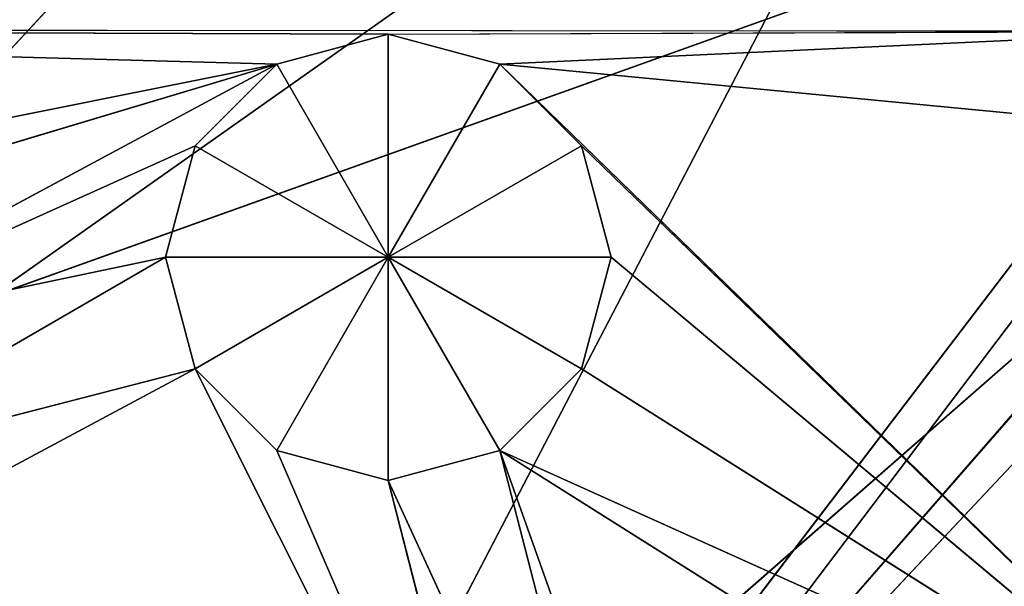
# Model space of a CAD drawing. Extents: x 0 to 49.9, y 0 to 49.9.
# Tile 120 of 190: x 17.269 to 18.419, y 16.034 to 16.695. Entities that reach past the tile are written whole.
import ezdxf

# ---------------------------------------------------------------- set-up
doc = ezdxf.new("R2010")
doc.units = 0
doc.header["$LTSCALE"] = 25.4
doc.layers.get('0').update_dxf_attribs({"color": 13, "linetype": 'CONTINUOUS'})

# ---------------------------------------------------------------- blocks, each defined once
blk = doc.blocks.new('REFLECTOR-LED-GU10-8348-83')
at = {"color": 7}
for p, q in [((12.977, 52.433, 36.5072), (20.6542, 52.433, 31.0945)), ((12.977, 52.433, 36.5072), (20.6542, 52.433, 31.0945)), ((14.6257, 52.433, 37.9983), (20.6542, 52.433, 31.0945)), ((14.6257, 52.433, 37.9983), (20.6542, 52.433, 31.0945)), ((17.4738, 51.3838, 33.59), (17.4389, 51.8838, 33.4598)), ((17.4389, 51.8838, 33.4598), (17.4738, 51.8838, 33.59)), ((17.4738, 51.3838, 33.59), (17.4389, 51.8838, 33.4598)), ((17.4389, 51.3838, 33.4598), (17.4389, 51.8838, 33.4598)), ((17.4389, 51.3838, 33.4598), (17.4389, 51.8838, 33.4598)), ((17.4389, 51.3838, 33.4598), (17.4738, 51.8838, 33.3296)), ((17.4738, 51.8838, 33.3296), (17.4389, 51.8838, 33.4598)), ((17.4389, 51.3838, 33.4598), (17.4738, 51.8838, 33.3296)), ((17.4389, 51.8838, 33.4598), (17.4738, 51.8838, 33.59)), ((17.4389, 51.8838, 33.4598), (17.6993, 51.8838, 33.4598)), ((17.4389, 51.8838, 33.4598), (17.6993, 51.8838, 33.4598)), ((17.4738, 51.8838, 33.3296), (17.4389, 51.8838, 33.4598)), ((17.5691, 51.3838, 33.6853), (17.4738, 51.8838, 33.59)), ((17.4738, 51.8838, 33.59), (17.5691, 51.8838, 33.6853)), ((17.5691, 51.3838, 33.6853), (17.4738, 51.8838, 33.59)), ((17.4738, 51.3838, 33.59), (17.4738, 51.8838, 33.59)), ((17.4738, 51.3838, 33.59), (17.4738, 51.8838, 33.59)), ((17.4738, 51.3838, 33.3296), (17.4738, 51.8838, 33.3296)), ((17.4738, 51.3838, 33.3296), (17.4738, 51.8838, 33.3296)), ((17.4738, 51.3838, 33.3296), (17.5691, 51.8838, 33.2343)), ((17.5691, 51.8838, 33.2343), (17.4738, 51.8838, 33.3296)), ((17.4738, 51.3838, 33.3296), (17.5691, 51.8838, 33.2343)), ((17.5691, 51.8838, 33.2343), (17.4738, 51.8838, 33.3296)), ((17.6993, 51.8838, 33.4598), (17.4738, 51.8838, 33.3296)), ((17.4738, 51.8838, 33.59), (17.5691, 51.8838, 33.6853)), ((17.4738, 51.8838, 33.59), (17.6993, 51.8838, 33.4598)), ((17.4738, 51.8838, 33.59), (17.6993, 51.8838, 33.4598)), ((17.6993, 51.8838, 33.4598), (17.4738, 51.8838, 33.3296)), ((17.6993, 51.3838, 33.7202), (17.5691, 51.8838, 33.6853)), ((17.5691, 51.8838, 33.6853), (17.6993, 51.8838, 33.7202)), ((17.6993, 51.3838, 33.7202), (17.5691, 51.8838, 33.6853)), ((17.5691, 51.3838, 33.6853), (17.5691, 51.8838, 33.6853)), ((17.5691, 51.3838, 33.6853), (17.5691, 51.8838, 33.6853)), ((17.5691, 51.3838, 33.2343), (17.5691, 51.8838, 33.2343)), ((17.5691, 51.3838, 33.2343), (17.5691, 51.8838, 33.2343)), ((17.5691, 51.3838, 33.2343), (17.6993, 51.8838, 33.1994)), ((17.6993, 51.8838, 33.1994), (17.5691, 51.8838, 33.2343)), ((17.5691, 51.3838, 33.2343), (17.6993, 51.8838, 33.1994)), ((17.5691, 51.8838, 33.2343), (17.6993, 51.8838, 33.4598)), ((17.5691, 51.8838, 33.2343), (17.6993, 51.8838, 33.4598)), ((17.6993, 51.8838, 33.1994), (17.5691, 51.8838, 33.2343)), ((17.6993, 51.8838, 33.4598), (17.5691, 51.8838, 33.6853)), ((17.5691, 51.8838, 33.6853), (17.6993, 51.8838, 33.7202)), ((17.6993, 51.8838, 33.4598), (17.5691, 51.8838, 33.6853)), ((17.6993, 51.8838, 33.1994), (17.6993, 51.3838, 33.1994)), ((17.6993, 51.3838, 33.1994), (17.8295, 51.8838, 33.2343)), ((17.8295, 51.8838, 33.2343), (17.6993, 51.8838, 33.1994)), ((17.6993, 51.3838, 33.1994), (17.8295, 51.8838, 33.2343)), ((17.8295, 51.3838, 33.6853), (17.6993, 51.8838, 33.7202)), ((17.6993, 51.8838, 33.7202), (17.8295, 51.8838, 33.6853)), ((17.8295, 51.3838, 33.6853), (17.6993, 51.8838, 33.7202)), ((17.6993, 51.3838, 33.7202), (17.6993, 51.8838, 33.7202)), ((17.6993, 51.3838, 33.7202), (17.6993, 51.8838, 33.7202)), ((17.6993, 51.8838, 33.1994), (17.6993, 51.3838, 33.1994)), ((17.6993, 51.8838, 33.1994), (17.6993, 51.8838, 33.4598)), ((17.6993, 51.8838, 33.1994), (17.6993, 51.8838, 33.4598)), ((17.8295, 51.8838, 33.2343), (17.6993, 51.8838, 33.1994)), ((17.8295, 51.8838, 33.2343), (17.6993, 51.8838, 33.4598)), ((17.8295, 51.8838, 33.6853), (17.6993, 51.8838, 33.4598)), ((17.6993, 51.8838, 33.4598), (17.9249, 51.8838, 33.59)), ((17.8295, 51.8838, 33.6853), (17.6993, 51.8838, 33.4598)), ((17.6993, 51.8838, 33.7202), (17.8295, 51.8838, 33.6853)), ((17.6993, 51.8838, 33.7202), (17.6993, 51.8838, 33.4598)), ((17.6993, 51.8838, 33.7202), (17.6993, 51.8838, 33.4598)), ((17.9249, 51.8838, 33.3296), (17.6993, 51.8838, 33.4598)), ((17.8295, 51.8838, 33.2343), (17.6993, 51.8838, 33.4598)), ((17.9249, 51.8838, 33.3296), (17.6993, 51.8838, 33.4598)), ((17.9597, 51.8838, 33.4598), (17.6993, 51.8838, 33.4598)), ((17.9597, 51.8838, 33.4598), (17.6993, 51.8838, 33.4598)), ((17.6993, 51.8838, 33.4598), (17.9249, 51.8838, 33.59)), ((17.8295, 51.3838, 33.2343), (17.8295, 51.8838, 33.2343)), ((17.8295, 51.3838, 33.2343), (17.8295, 51.8838, 33.2343)), ((17.8295, 51.3838, 33.2343), (17.9249, 51.8838, 33.3296)), ((17.9249, 51.8838, 33.3296), (17.8295, 51.8838, 33.2343)), ((17.8295, 51.3838, 33.2343), (17.9249, 51.8838, 33.3296)), ((17.9249, 51.3838, 33.59), (17.8295, 51.8838, 33.6853)), ((17.8295, 51.8838, 33.6853), (17.9249, 51.8838, 33.59)), ((17.9249, 51.3838, 33.59), (17.8295, 51.8838, 33.6853)), ((17.8295, 51.3838, 33.6853), (17.8295, 51.8838, 33.6853)), ((17.8295, 51.3838, 33.6853), (17.8295, 51.8838, 33.6853)), ((17.8295, 51.8838, 33.6853), (17.9249, 51.8838, 33.59)), ((17.9249, 51.8838, 33.3296), (17.8295, 51.8838, 33.2343)), ((17.9249, 51.3838, 33.3296), (17.9249, 51.8838, 33.3296)), ((17.9249, 51.3838, 33.3296), (17.9249, 51.8838, 33.3296)), ((17.9249, 51.3838, 33.3296), (17.9597, 51.8838, 33.4598)), ((17.9597, 51.8838, 33.4598), (17.9249, 51.8838, 33.3296)), ((17.9249, 51.3838, 33.3296), (17.9597, 51.8838, 33.4598)), ((17.9597, 51.3838, 33.4598), (17.9249, 51.8838, 33.59)), ((17.9249, 51.8838, 33.59), (17.9597, 51.8838, 33.4598)), ((17.9597, 51.3838, 33.4598), (17.9249, 51.8838, 33.59)), ((17.9249, 51.3838, 33.59), (17.9249, 51.8838, 33.59)), ((17.9249, 51.3838, 33.59), (17.9249, 51.8838, 33.59)), ((17.9597, 51.8838, 33.4598), (17.9249, 51.8838, 33.3296)), ((17.9249, 51.8838, 33.59), (17.9597, 51.8838, 33.4598)), ((17.9597, 51.3838, 33.4598), (17.9597, 51.8838, 33.4598)), ((17.9597, 51.3838, 33.4598), (17.9597, 51.8838, 33.4598)), ((18.6486, 51.3838, 33.1961), (16.0932, 51.3838, 33.194)), ((17.6993, 51.3838, 33.1994), (16.0932, 51.3838, 33.194)), ((17.5691, 51.3838, 33.2343), (16.0932, 51.3838, 33.194)), ((17.5691, 51.3838, 33.2343), (16.0932, 51.3838, 33.194)), ((17.5691, 51.3838, 33.2343), (16.701, 51.3838, 33.4079)), ((17.5691, 51.3838, 33.2343), (16.701, 51.3838, 33.4079)), ((16.8526, 51.3838, 33.4485), (17.5691, 51.3838, 33.2343)), ((16.8526, 51.3838, 33.4485), (17.5691, 51.3838, 33.2343)), ((17.5691, 51.3838, 33.2343), (16.9636, 51.3838, 33.5594)), ((17.4738, 51.3838, 33.3296), (16.9636, 51.3838, 33.5594)), ((17.5691, 51.3838, 33.2343), (16.9636, 51.3838, 33.5594)), ((17.4738, 51.3838, 33.3296), (16.9636, 51.3838, 33.5594)), ((17.4389, 51.3838, 33.4598), (16.9636, 51.3838, 33.5594)), ((17.4389, 51.3838, 33.4598), (16.9636, 51.3838, 33.5594)), ((17.4738, 51.3838, 33.59), (16.9636, 51.3838, 33.8626)), ((17.4738, 51.3838, 33.59), (16.9636, 51.3838, 33.8626)), ((17.4389, 51.3838, 33.4598), (17.0042, 51.3838, 33.711)), ((17.4389, 51.3838, 33.4598), (17.0042, 51.3838, 33.711)), ((17.4738, 51.3838, 33.59), (17.0042, 51.3838, 33.711)), ((17.4738, 51.3838, 33.59), (17.0042, 51.3838, 33.711)), ((17.4738, 51.3838, 33.3296), (17.4389, 51.3838, 33.4598)), ((17.4389, 51.3838, 33.4598), (17.4738, 51.3838, 33.59)), ((17.4389, 51.3838, 33.4598), (17.4738, 51.3838, 33.59)), ((17.4738, 51.3838, 33.3296), (17.4389, 51.3838, 33.4598)), ((17.4738, 51.3838, 33.59), (17.5691, 51.3838, 33.6853)), ((17.8655, 51.3838, 34.3712), (17.4738, 51.3838, 33.59)), ((17.5691, 51.3838, 33.2343), (17.4738, 51.3838, 33.3296)), ((17.8655, 51.3838, 34.3712), (17.4738, 51.3838, 33.59)), ((17.4738, 51.3838, 33.59), (17.5691, 51.3838, 33.6853)), ((17.5691, 51.3838, 33.2343), (17.4738, 51.3838, 33.3296)), ((17.5691, 51.3838, 33.6853), (17.8655, 51.3838, 34.3712)), ((17.5691, 51.3838, 33.6853), (17.8655, 51.3838, 34.3712)), ((17.5691, 51.3838, 33.6853), (17.6993, 51.3838, 33.7202)), ((17.6993, 51.3838, 33.1994), (17.5691, 51.3838, 33.2343)), ((17.5691, 51.3838, 33.6853), (17.6993, 51.3838, 33.7202)), ((17.6993, 51.3838, 33.1994), (17.5691, 51.3838, 33.2343)), ((17.6993, 51.3838, 33.7202), (17.8655, 51.3838, 34.3712)), ((17.6993, 51.3838, 33.7202), (17.8655, 51.3838, 34.3712)), ((17.6993, 51.3838, 33.7202), (18.017, 51.3838, 34.4118)), ((17.6993, 51.3838, 33.7202), (18.017, 51.3838, 34.4118)), ((17.6993, 51.3838, 33.7202), (17.8295, 51.3838, 33.6853)), ((17.8295, 51.3838, 33.2343), (17.6993, 51.3838, 33.1994)), ((17.6993, 51.3838, 33.1994), (18.6486, 51.3838, 33.1961)), ((17.8295, 51.3838, 33.2343), (17.6993, 51.3838, 33.1994)), ((17.6993, 51.3838, 33.7202), (17.8295, 51.3838, 33.6853)), ((17.8295, 51.3838, 33.6853), (18.017, 51.3838, 34.4118)), ((17.8295, 51.3838, 33.6853), (18.017, 51.3838, 34.4118)), ((17.8295, 51.3838, 33.6853), (18.128, 51.3838, 34.5227)), ((17.8295, 51.3838, 33.6853), (18.128, 51.3838, 34.5227)), ((17.8295, 51.3838, 33.6853), (18.5988, 51.3838, 34.1697)), ((17.8295, 51.3838, 33.6853), (18.5988, 51.3838, 34.1697)), ((17.8295, 51.3838, 33.6853), (18.6942, 51.3838, 34.0744)), ((17.8295, 51.3838, 33.6853), (18.6942, 51.3838, 34.0744)), ((17.8295, 51.3838, 33.6853), (17.9249, 51.3838, 33.59)), ((18.6893, 51.3838, 33.3168), (17.8295, 51.3838, 33.2343)), ((17.8295, 51.3838, 33.2343), (18.6486, 51.3838, 33.1961)), ((17.8295, 51.3838, 33.2343), (18.6486, 51.3838, 33.1961)), ((17.8295, 51.3838, 33.2343), (18.6942, 51.3838, 34.0744)), ((18.6893, 51.3838, 33.3168), (17.8295, 51.3838, 33.2343)), ((17.9249, 51.3838, 33.3296), (17.8295, 51.3838, 33.2343)), ((17.8295, 51.3838, 33.6853), (17.9249, 51.3838, 33.59)), ((17.9597, 51.3838, 33.4598), (17.9249, 51.3838, 33.3296)), ((17.9249, 51.3838, 33.3296), (18.6942, 51.3838, 34.0744)), ((17.9249, 51.3838, 33.59), (18.6942, 51.3838, 34.0744)), ((17.9249, 51.3838, 33.59), (18.6942, 51.3838, 34.0744)), ((17.9249, 51.3838, 33.59), (17.9597, 51.3838, 33.4598)), ((17.9597, 51.3838, 33.4598), (17.9249, 51.3838, 33.3296)), ((17.9249, 51.3838, 33.59), (17.9597, 51.3838, 33.4598)), ((18.6942, 51.3838, 34.0744), (17.9597, 51.3838, 33.4598)), ((18.6942, 51.3838, 34.0744), (17.9597, 51.3838, 33.4598)), ((13.4497, 39.5871, 39.9884), (24.9387, 39.5871, 24.9387)), ((13.4497, 39.5871, 39.9884), (24.9387, 39.5871, 24.9387)), ((13.4497, 38.5871, 39.9884), (24.9387, 38.5871, 24.9387)), ((13.4497, 38.5871, 39.9884), (24.9387, 38.5871, 24.9387))]:
    blk.add_line(p, q, dxfattribs=at)
at = {"color": 18}
for p, q in [((16.8683, 29.425, 33.6367), (18.137, 27.9628, 32.2693)), ((18.9007, 27.9628, 32.9101), (16.8683, 29.425, 33.6367)), ((18.9007, 27.9628, 32.9101), (16.8683, 29.425, 33.6367)), ((16.8683, 29.425, 33.6367), (18.137, 27.9628, 32.2693)), ((18.9007, 27.9628, 32.9101), (17.7744, 29.425, 34.397)), ((17.7744, 29.425, 34.397), (19.0609, 27.9628, 33.0289)), ((18.9007, 27.9628, 32.9101), (17.7744, 29.425, 34.397)), ((17.7744, 29.425, 34.397), (19.0609, 27.9628, 33.0289)), ((17.5208, 10, 34.3714), (20.6136, 6, 31.6688)), ((17.5208, 10, 34.3714), (20.6136, 6, 31.6688)), ((17.5208, 10, 34.3714), (19.4181, 6, 30.7286)), ((17.5208, 10, 34.3714), (19.4181, 6, 30.7286))]:
    blk.add_line(p, q, dxfattribs=at)
at = {"color": 7}
mesh = blk.add_polyface(dxfattribs=at)
corners = [(11.5418, 52.433, 34.8097), (18.5739, 52.433, 28.906), (10.3457, 52.433, 32.936)]
mesh.append_faces([[corners[k] for k in face] for face in [(0, 1, 2)]], dxfattribs={"color": 7})
mesh = blk.add_polyface(dxfattribs=at)
corners = [(11.5418, 52.433, 34.8097), (19.5028, 52.433, 30.106), (18.5739, 52.433, 28.906)]
mesh.append_faces([[corners[k] for k in face] for face in [(0, 1, 2)]], dxfattribs={"color": 7})
mesh = blk.add_polyface(dxfattribs=at)
corners = [(12.977, 52.433, 36.5072), (19.5028, 52.433, 30.106), (11.5418, 52.433, 34.8097)]
mesh.append_faces([[corners[k] for k in face] for face in [(0, 1, 2)]], dxfattribs={"color": 7})
mesh = blk.add_polyface(dxfattribs=at)
corners = [(12.977, 52.433, 36.5072), (20.6542, 52.433, 31.0945), (19.5028, 52.433, 30.106)]
mesh.append_faces([[corners[k] for k in face] for face in [(0, 1, 2)]], dxfattribs={"color": 7})
mesh = blk.add_polyface(dxfattribs=at)
corners = [(14.6257, 52.433, 37.9983), (20.6542, 52.433, 31.0945), (12.977, 52.433, 36.5072)]
mesh.append_faces([[corners[k] for k in face] for face in [(0, 1, 2)]], dxfattribs={"color": 7})
mesh = blk.add_polyface(dxfattribs=at)
corners = [(16.4584, 52.433, 39.2564), (20.6542, 52.433, 31.0945), (14.6257, 52.433, 37.9983)]
mesh.append_faces([[corners[k] for k in face] for face in [(0, 1, 2)]], dxfattribs={"color": 7})
mesh = blk.add_polyface(dxfattribs=at)
corners = [(16.4584, 52.433, 39.2564), (21.9811, 52.433, 31.8309), (20.6542, 52.433, 31.0945)]
mesh.append_faces([[corners[k] for k in face] for face in [(0, 1, 2)]], dxfattribs={"color": 7})
mesh = blk.add_polyface(dxfattribs=at)
corners = [(18.4424, 52.433, 40.259), (21.9811, 52.433, 31.8309), (16.4584, 52.433, 39.2564)]
mesh.append_faces([[corners[k] for k in face] for face in [(0, 1, 2)]], dxfattribs={"color": 7})
mesh = blk.add_polyface(dxfattribs=at)
corners = [(17.4738, 51.8838, 33.59), (17.4738, 51.3838, 33.59), (17.4389, 51.8838, 33.4598)]
mesh.append_faces([[corners[k] for k in face] for face in [(0, 1, 2)]], dxfattribs={"color": 7})
mesh = blk.add_polyface(dxfattribs=at)
corners = [(17.4389, 51.8838, 33.4598), (17.4738, 51.3838, 33.59), (17.4389, 51.3838, 33.4598)]
mesh.append_faces([[corners[k] for k in face] for face in [(0, 1, 2)]], dxfattribs={"color": 7})
mesh = blk.add_polyface(dxfattribs=at)
corners = [(17.4389, 51.8838, 33.4598), (17.4389, 51.3838, 33.4598), (17.4738, 51.8838, 33.3296)]
mesh.append_faces([[corners[k] for k in face] for face in [(0, 1, 2)]], dxfattribs={"color": 7})
mesh = blk.add_polyface(dxfattribs=at)
corners = [(17.4738, 51.8838, 33.3296), (17.4389, 51.3838, 33.4598), (17.4738, 51.3838, 33.3296)]
mesh.append_faces([[corners[k] for k in face] for face in [(0, 1, 2)]], dxfattribs={"color": 7})
mesh = blk.add_polyface(dxfattribs=at)
corners = [(17.4738, 51.8838, 33.59), (17.4389, 51.8838, 33.4598), (17.6993, 51.8838, 33.4598)]
mesh.append_faces([[corners[k] for k in face] for face in [(0, 1, 2)]], dxfattribs={"color": 7})
mesh = blk.add_polyface(dxfattribs=at)
corners = [(17.4389, 51.8838, 33.4598), (17.4738, 51.8838, 33.3296), (17.6993, 51.8838, 33.4598)]
mesh.append_faces([[corners[k] for k in face] for face in [(0, 1, 2)]], dxfattribs={"color": 7})
mesh = blk.add_polyface(dxfattribs=at)
corners = [(17.5691, 51.8838, 33.6853), (17.5691, 51.3838, 33.6853), (17.4738, 51.8838, 33.59)]
mesh.append_faces([[corners[k] for k in face] for face in [(0, 1, 2)]], dxfattribs={"color": 7})
mesh = blk.add_polyface(dxfattribs=at)
corners = [(17.4738, 51.8838, 33.59), (17.5691, 51.3838, 33.6853), (17.4738, 51.3838, 33.59)]
mesh.append_faces([[corners[k] for k in face] for face in [(0, 1, 2)]], dxfattribs={"color": 7})
mesh = blk.add_polyface(dxfattribs=at)
corners = [(17.5691, 51.8838, 33.2343), (17.4738, 51.8838, 33.3296), (17.4738, 51.3838, 33.3296)]
mesh.append_faces([[corners[k] for k in face] for face in [(0, 1, 2)]], dxfattribs={"color": 7})
mesh = blk.add_polyface(dxfattribs=at)
corners = [(17.5691, 51.8838, 33.2343), (17.4738, 51.3838, 33.3296), (17.5691, 51.3838, 33.2343)]
mesh.append_faces([[corners[k] for k in face] for face in [(0, 1, 2)]], dxfattribs={"color": 7})
mesh = blk.add_polyface(dxfattribs=at)
corners = [(17.6993, 51.8838, 33.4598), (17.4738, 51.8838, 33.3296), (17.5691, 51.8838, 33.2343)]
mesh.append_faces([[corners[k] for k in face] for face in [(0, 1, 2)]], dxfattribs={"color": 7})
mesh = blk.add_polyface(dxfattribs=at)
corners = [(17.5691, 51.8838, 33.6853), (17.4738, 51.8838, 33.59), (17.6993, 51.8838, 33.4598)]
mesh.append_faces([[corners[k] for k in face] for face in [(0, 1, 2)]], dxfattribs={"color": 7})
mesh = blk.add_polyface(dxfattribs=at)
corners = [(17.6993, 51.3838, 33.7202), (17.5691, 51.8838, 33.6853), (17.6993, 51.8838, 33.7202)]
mesh.append_faces([[corners[k] for k in face] for face in [(0, 1, 2)]], dxfattribs={"color": 7})
mesh = blk.add_polyface(dxfattribs=at)
corners = [(17.6993, 51.3838, 33.7202), (17.5691, 51.3838, 33.6853), (17.5691, 51.8838, 33.6853)]
mesh.append_faces([[corners[k] for k in face] for face in [(0, 1, 2)]], dxfattribs={"color": 7})
mesh = blk.add_polyface(dxfattribs=at)
corners = [(17.6993, 51.8838, 33.1994), (17.5691, 51.8838, 33.2343), (17.5691, 51.3838, 33.2343)]
mesh.append_faces([[corners[k] for k in face] for face in [(0, 1, 2)]], dxfattribs={"color": 7})
mesh = blk.add_polyface(dxfattribs=at)
corners = [(17.6993, 51.8838, 33.1994), (17.5691, 51.3838, 33.2343), (17.6993, 51.3838, 33.1994)]
mesh.append_faces([[corners[k] for k in face] for face in [(0, 1, 2)]], dxfattribs={"color": 7})
mesh = blk.add_polyface(dxfattribs=at)
corners = [(17.6993, 51.8838, 33.4598), (17.5691, 51.8838, 33.2343), (17.6993, 51.8838, 33.1994)]
mesh.append_faces([[corners[k] for k in face] for face in [(0, 1, 2)]], dxfattribs={"color": 7})
mesh = blk.add_polyface(dxfattribs=at)
corners = [(17.6993, 51.8838, 33.7202), (17.5691, 51.8838, 33.6853), (17.6993, 51.8838, 33.4598)]
mesh.append_faces([[corners[k] for k in face] for face in [(0, 1, 2)]], dxfattribs={"color": 7})
mesh = blk.add_polyface(dxfattribs=at)
corners = [(17.8295, 51.8838, 33.2343), (17.6993, 51.8838, 33.1994), (17.6993, 51.3838, 33.1994)]
mesh.append_faces([[corners[k] for k in face] for face in [(0, 1, 2)]], dxfattribs={"color": 7})
mesh = blk.add_polyface(dxfattribs=at)
corners = [(17.8295, 51.8838, 33.2343), (17.6993, 51.3838, 33.1994), (17.8295, 51.3838, 33.2343)]
mesh.append_faces([[corners[k] for k in face] for face in [(0, 1, 2)]], dxfattribs={"color": 7})
mesh = blk.add_polyface(dxfattribs=at)
corners = [(17.8295, 51.3838, 33.6853), (17.6993, 51.8838, 33.7202), (17.8295, 51.8838, 33.6853)]
mesh.append_faces([[corners[k] for k in face] for face in [(0, 1, 2)]], dxfattribs={"color": 7})
mesh = blk.add_polyface(dxfattribs=at)
corners = [(17.8295, 51.3838, 33.6853), (17.6993, 51.3838, 33.7202), (17.6993, 51.8838, 33.7202)]
mesh.append_faces([[corners[k] for k in face] for face in [(0, 1, 2)]], dxfattribs={"color": 7})
mesh = blk.add_polyface(dxfattribs=at)
corners = [(17.6993, 51.8838, 33.4598), (17.6993, 51.8838, 33.1994), (17.8295, 51.8838, 33.2343)]
mesh.append_faces([[corners[k] for k in face] for face in [(0, 1, 2)]], dxfattribs={"color": 7})
mesh = blk.add_polyface(dxfattribs=at)
corners = [(17.8295, 51.8838, 33.6853), (17.6993, 51.8838, 33.4598), (17.9249, 51.8838, 33.59)]
mesh.append_faces([[corners[k] for k in face] for face in [(0, 1, 2)]], dxfattribs={"color": 7})
mesh = blk.add_polyface(dxfattribs=at)
corners = [(17.6993, 51.8838, 33.7202), (17.6993, 51.8838, 33.4598), (17.8295, 51.8838, 33.6853)]
mesh.append_faces([[corners[k] for k in face] for face in [(0, 1, 2)]], dxfattribs={"color": 7})
mesh = blk.add_polyface(dxfattribs=at)
corners = [(17.6993, 51.8838, 33.4598), (17.8295, 51.8838, 33.2343), (17.9249, 51.8838, 33.3296)]
mesh.append_faces([[corners[k] for k in face] for face in [(0, 1, 2)]], dxfattribs={"color": 7})
mesh = blk.add_polyface(dxfattribs=at)
corners = [(17.6993, 51.8838, 33.4598), (17.9249, 51.8838, 33.3296), (17.9597, 51.8838, 33.4598)]
mesh.append_faces([[corners[k] for k in face] for face in [(0, 1, 2)]], dxfattribs={"color": 7})
mesh = blk.add_polyface(dxfattribs=at)
corners = [(17.9249, 51.8838, 33.59), (17.6993, 51.8838, 33.4598), (17.9597, 51.8838, 33.4598)]
mesh.append_faces([[corners[k] for k in face] for face in [(0, 1, 2)]], dxfattribs={"color": 7})
mesh = blk.add_polyface(dxfattribs=at)
corners = [(17.9249, 51.8838, 33.3296), (17.8295, 51.8838, 33.2343), (17.8295, 51.3838, 33.2343)]
mesh.append_faces([[corners[k] for k in face] for face in [(0, 1, 2)]], dxfattribs={"color": 7})
mesh = blk.add_polyface(dxfattribs=at)
corners = [(17.9249, 51.8838, 33.3296), (17.8295, 51.3838, 33.2343), (17.9249, 51.3838, 33.3296)]
mesh.append_faces([[corners[k] for k in face] for face in [(0, 1, 2)]], dxfattribs={"color": 7})
mesh = blk.add_polyface(dxfattribs=at)
corners = [(17.9249, 51.8838, 33.59), (17.9249, 51.3838, 33.59), (17.8295, 51.8838, 33.6853)]
mesh.append_faces([[corners[k] for k in face] for face in [(0, 1, 2)]], dxfattribs={"color": 7})
mesh = blk.add_polyface(dxfattribs=at)
corners = [(17.8295, 51.8838, 33.6853), (17.9249, 51.3838, 33.59), (17.8295, 51.3838, 33.6853)]
mesh.append_faces([[corners[k] for k in face] for face in [(0, 1, 2)]], dxfattribs={"color": 7})
mesh = blk.add_polyface(dxfattribs=at)
corners = [(17.9249, 51.8838, 33.3296), (17.9249, 51.3838, 33.3296), (17.9597, 51.8838, 33.4598)]
mesh.append_faces([[corners[k] for k in face] for face in [(0, 1, 2)]], dxfattribs={"color": 7})
mesh = blk.add_polyface(dxfattribs=at)
corners = [(17.9597, 51.8838, 33.4598), (17.9249, 51.3838, 33.3296), (17.9597, 51.3838, 33.4598)]
mesh.append_faces([[corners[k] for k in face] for face in [(0, 1, 2)]], dxfattribs={"color": 7})
mesh = blk.add_polyface(dxfattribs=at)
corners = [(17.9597, 51.8838, 33.4598), (17.9597, 51.3838, 33.4598), (17.9249, 51.8838, 33.59)]
mesh.append_faces([[corners[k] for k in face] for face in [(0, 1, 2)]], dxfattribs={"color": 7})
mesh = blk.add_polyface(dxfattribs=at)
corners = [(17.9249, 51.8838, 33.59), (17.9597, 51.3838, 33.4598), (17.9249, 51.3838, 33.59)]
mesh.append_faces([[corners[k] for k in face] for face in [(0, 1, 2)]], dxfattribs={"color": 7})
mesh = blk.add_polyface(dxfattribs=at)
corners = [(18.6486, 51.3838, 33.1961), (16.0932, 51.3838, 33.194), (16.6884, 51.3838, 32.7457)]
mesh.append_faces([[corners[k] for k in face] for face in [(0, 1, 2)]], dxfattribs={"color": 7})
mesh = blk.add_polyface(dxfattribs=at)
corners = [(17.5691, 51.3838, 33.2343), (16.0932, 51.3838, 33.194), (17.6993, 51.3838, 33.1994)]
mesh.append_faces([[corners[k] for k in face] for face in [(0, 1, 2)]], dxfattribs={"color": 7})
mesh = blk.add_polyface(dxfattribs=at)
corners = [(16.701, 51.3838, 33.4079), (16.0932, 51.3838, 33.194), (17.5691, 51.3838, 33.2343)]
mesh.append_faces([[corners[k] for k in face] for face in [(0, 1, 2)]], dxfattribs={"color": 7})
mesh = blk.add_polyface(dxfattribs=at)
corners = [(18.6486, 51.3838, 33.1961), (16.6884, 51.3838, 32.7457), (16.8186, 51.3838, 32.7108)]
mesh.append_faces([[corners[k] for k in face] for face in [(0, 1, 2)]], dxfattribs={"color": 7})
mesh = blk.add_polyface(dxfattribs=at)
corners = [(16.8526, 51.3838, 33.4485), (16.701, 51.3838, 33.4079), (17.5691, 51.3838, 33.2343)]
mesh.append_faces([[corners[k] for k in face] for face in [(0, 1, 2)]], dxfattribs={"color": 7})
mesh = blk.add_polyface(dxfattribs=at)
corners = [(18.6486, 51.3838, 33.1961), (16.8186, 51.3838, 32.7108), (18.646, 51.3838, 33.1552)]
mesh.append_faces([[corners[k] for k in face] for face in [(0, 1, 2)]], dxfattribs={"color": 7})
mesh = blk.add_polyface(dxfattribs=at)
corners = [(16.9636, 51.3838, 33.5594), (16.8526, 51.3838, 33.4485), (17.5691, 51.3838, 33.2343)]
mesh.append_faces([[corners[k] for k in face] for face in [(0, 1, 2)]], dxfattribs={"color": 7})
mesh = blk.add_polyface(dxfattribs=at)
corners = [(16.9636, 51.3838, 33.5594), (17.5691, 51.3838, 33.2343), (17.4738, 51.3838, 33.3296)]
mesh.append_faces([[corners[k] for k in face] for face in [(0, 1, 2)]], dxfattribs={"color": 7})
mesh = blk.add_polyface(dxfattribs=at)
corners = [(16.9636, 51.3838, 33.5594), (17.4738, 51.3838, 33.3296), (17.4389, 51.3838, 33.4598)]
mesh.append_faces([[corners[k] for k in face] for face in [(0, 1, 2)]], dxfattribs={"color": 7})
mesh = blk.add_polyface(dxfattribs=at)
corners = [(17.0042, 51.3838, 33.711), (16.9636, 51.3838, 33.5594), (17.4389, 51.3838, 33.4598)]
mesh.append_faces([[corners[k] for k in face] for face in [(0, 1, 2)]], dxfattribs={"color": 7})
mesh = blk.add_polyface(dxfattribs=at)
corners = [(16.9636, 51.3838, 33.8626), (17.0042, 51.3838, 33.711), (17.4738, 51.3838, 33.59)]
mesh.append_faces([[corners[k] for k in face] for face in [(0, 1, 2)]], dxfattribs={"color": 7})
mesh = blk.add_polyface(dxfattribs=at)
corners = [(17.8655, 51.3838, 34.3712), (16.9636, 51.3838, 33.8626), (17.4738, 51.3838, 33.59)]
mesh.append_faces([[corners[k] for k in face] for face in [(0, 1, 2)]], dxfattribs={"color": 7})
mesh = blk.add_polyface(dxfattribs=at)
corners = [(17.0042, 51.3838, 33.711), (17.4389, 51.3838, 33.4598), (17.4738, 51.3838, 33.59)]
mesh.append_faces([[corners[k] for k in face] for face in [(0, 1, 2)]], dxfattribs={"color": 7})
mesh = blk.add_polyface(dxfattribs=at)
corners = [(17.8655, 51.3838, 34.3712), (17.4738, 51.3838, 33.59), (17.5691, 51.3838, 33.6853)]
mesh.append_faces([[corners[k] for k in face] for face in [(0, 1, 2)]], dxfattribs={"color": 7})
mesh = blk.add_polyface(dxfattribs=at)
corners = [(17.8655, 51.3838, 34.3712), (17.5691, 51.3838, 33.6853), (17.6993, 51.3838, 33.7202)]
mesh.append_faces([[corners[k] for k in face] for face in [(0, 1, 2)]], dxfattribs={"color": 7})
mesh = blk.add_polyface(dxfattribs=at)
corners = [(18.017, 51.3838, 34.4118), (17.8655, 51.3838, 34.3712), (17.6993, 51.3838, 33.7202)]
mesh.append_faces([[corners[k] for k in face] for face in [(0, 1, 2)]], dxfattribs={"color": 7})
mesh = blk.add_polyface(dxfattribs=at)
corners = [(18.017, 51.3838, 34.4118), (17.6993, 51.3838, 33.7202), (17.8295, 51.3838, 33.6853)]
mesh.append_faces([[corners[k] for k in face] for face in [(0, 1, 2)]], dxfattribs={"color": 7})
mesh = blk.add_polyface(dxfattribs=at)
corners = [(17.8295, 51.3838, 33.2343), (17.6993, 51.3838, 33.1994), (18.6486, 51.3838, 33.1961)]
mesh.append_faces([[corners[k] for k in face] for face in [(0, 1, 2)]], dxfattribs={"color": 7})
mesh = blk.add_polyface(dxfattribs=at)
corners = [(18.128, 51.3838, 34.5227), (18.017, 51.3838, 34.4118), (17.8295, 51.3838, 33.6853)]
mesh.append_faces([[corners[k] for k in face] for face in [(0, 1, 2)]], dxfattribs={"color": 7})
mesh = blk.add_polyface(dxfattribs=at)
corners = [(18.128, 51.3838, 34.5227), (17.8295, 51.3838, 33.6853), (18.5988, 51.3838, 34.1697)]
mesh.append_faces([[corners[k] for k in face] for face in [(0, 1, 2)]], dxfattribs={"color": 7})
mesh = blk.add_polyface(dxfattribs=at)
corners = [(18.5988, 51.3838, 34.1697), (17.8295, 51.3838, 33.6853), (18.6942, 51.3838, 34.0744)]
mesh.append_faces([[corners[k] for k in face] for face in [(0, 1, 2)]], dxfattribs={"color": 7})
mesh = blk.add_polyface(dxfattribs=at)
corners = [(18.6942, 51.3838, 34.0744), (17.8295, 51.3838, 33.6853), (17.9249, 51.3838, 33.59)]
mesh.append_faces([[corners[k] for k in face] for face in [(0, 1, 2)]], dxfattribs={"color": 7})
mesh = blk.add_polyface(dxfattribs=at)
corners = [(18.6893, 51.3838, 33.3168), (17.8295, 51.3838, 33.2343), (18.6486, 51.3838, 33.1961)]
mesh.append_faces([[corners[k] for k in face] for face in [(0, 1, 2)]], dxfattribs={"color": 7})
mesh = blk.add_polyface(dxfattribs=at)
corners = [(18.6942, 51.3838, 34.0744), (17.8295, 51.3838, 33.2343), (18.6893, 51.3838, 33.3168)]
mesh.append_faces([[corners[k] for k in face] for face in [(0, 1, 2)]], dxfattribs={"color": 7})
mesh = blk.add_polyface(dxfattribs=at)
corners = [(18.6942, 51.3838, 34.0744), (17.9597, 51.3838, 33.4598), (17.9249, 51.3838, 33.3296)]
mesh.append_faces([[corners[k] for k in face] for face in [(0, 1, 2)]], dxfattribs={"color": 7})
mesh = blk.add_polyface(dxfattribs=at)
corners = [(18.6942, 51.3838, 34.0744), (17.9249, 51.3838, 33.59), (17.9597, 51.3838, 33.4598)]
mesh.append_faces([[corners[k] for k in face] for face in [(0, 1, 2)]], dxfattribs={"color": 7})
mesh = blk.add_polyface(dxfattribs=at)
corners = [(8.9283, 39.5871, 35.0461), (24.9387, 39.5871, 24.9387), (7.8453, 39.5871, 33.0816)]
mesh.append_faces([[corners[k] for k in face] for face in [(0, 1, 2)]], dxfattribs={"color": 7})
mesh = blk.add_polyface(dxfattribs=at)
corners = [(10.2361, 39.5871, 36.8688), (24.9387, 39.5871, 24.9387), (8.9283, 39.5871, 35.0461)]
mesh.append_faces([[corners[k] for k in face] for face in [(0, 1, 2)]], dxfattribs={"color": 7})
mesh = blk.add_polyface(dxfattribs=at)
corners = [(11.7503, 39.5871, 38.5239), (24.9387, 39.5871, 24.9387), (10.2361, 39.5871, 36.8688)]
mesh.append_faces([[corners[k] for k in face] for face in [(0, 1, 2)]], dxfattribs={"color": 7})
mesh = blk.add_polyface(dxfattribs=at)
corners = [(13.4497, 39.5871, 39.9884), (24.9387, 39.5871, 24.9387), (11.7503, 39.5871, 38.5239)]
mesh.append_faces([[corners[k] for k in face] for face in [(0, 1, 2)]], dxfattribs={"color": 7})
mesh = blk.add_polyface(dxfattribs=at)
corners = [(15.3103, 39.5871, 41.2416), (24.9387, 39.5871, 24.9387), (13.4497, 39.5871, 39.9884)]
mesh.append_faces([[corners[k] for k in face] for face in [(0, 1, 2)]], dxfattribs={"color": 7})
mesh = blk.add_polyface(dxfattribs=at)
corners = [(17.3061, 39.5871, 42.266), (24.9387, 39.5871, 24.9387), (15.3103, 39.5871, 41.2416)]
mesh.append_faces([[corners[k] for k in face] for face in [(0, 1, 2)]], dxfattribs={"color": 7})
mesh = blk.add_polyface(dxfattribs=at)
corners = [(19.409, 39.5871, 43.0471), (24.9387, 39.5871, 24.9387), (17.3061, 39.5871, 42.266)]
mesh.append_faces([[corners[k] for k in face] for face in [(0, 1, 2)]], dxfattribs={"color": 7})
mesh = blk.add_polyface(dxfattribs=at)
corners = [(8.9283, 38.5871, 35.0461), (7.8453, 38.5871, 33.0816), (24.9387, 38.5871, 24.9387)]
mesh.append_faces([[corners[k] for k in face] for face in [(0, 1, 2)]], dxfattribs={"color": 7})
mesh = blk.add_polyface(dxfattribs=at)
corners = [(10.2361, 38.5871, 36.8688), (8.9283, 38.5871, 35.0461), (24.9387, 38.5871, 24.9387)]
mesh.append_faces([[corners[k] for k in face] for face in [(0, 1, 2)]], dxfattribs={"color": 7})
mesh = blk.add_polyface(dxfattribs=at)
corners = [(11.7503, 38.5871, 38.5239), (10.2361, 38.5871, 36.8688), (24.9387, 38.5871, 24.9387)]
mesh.append_faces([[corners[k] for k in face] for face in [(0, 1, 2)]], dxfattribs={"color": 7})
mesh = blk.add_polyface(dxfattribs=at)
corners = [(13.4497, 38.5871, 39.9884), (11.7503, 38.5871, 38.5239), (24.9387, 38.5871, 24.9387)]
mesh.append_faces([[corners[k] for k in face] for face in [(0, 1, 2)]], dxfattribs={"color": 7})
mesh = blk.add_polyface(dxfattribs=at)
corners = [(15.3103, 38.5871, 41.2416), (13.4497, 38.5871, 39.9884), (24.9387, 38.5871, 24.9387)]
mesh.append_faces([[corners[k] for k in face] for face in [(0, 1, 2)]], dxfattribs={"color": 7})
mesh = blk.add_polyface(dxfattribs=at)
corners = [(17.3061, 38.5871, 42.266), (15.3103, 38.5871, 41.2416), (24.9387, 38.5871, 24.9387)]
mesh.append_faces([[corners[k] for k in face] for face in [(0, 1, 2)]], dxfattribs={"color": 7})
mesh = blk.add_polyface(dxfattribs=at)
corners = [(19.409, 38.5871, 43.0471), (17.3061, 38.5871, 42.266), (24.9387, 38.5871, 24.9387)]
mesh.append_faces([[corners[k] for k in face] for face in [(0, 1, 2)]], dxfattribs={"color": 7})
mesh = blk.add_polyface(dxfattribs=at)
corners = [(15.6857, 31.0358, 34.9112), (17.7744, 29.425, 34.397), (16.8683, 29.425, 33.6367)]
mesh.append_faces([[corners[k] for k in face] for face in [(0, 1, 2)]], dxfattribs={"color": 7})
mesh = blk.add_polyface(dxfattribs=at)
corners = [(16.8683, 29.425, 33.6367), (18.137, 27.9628, 32.2693), (16.0423, 29.425, 32.7899)]
mesh.append_faces([[corners[k] for k in face] for face in [(0, 1, 2)]], dxfattribs={"color": 7})
mesh = blk.add_polyface(dxfattribs=at)
corners = [(17.7744, 29.425, 34.397), (18.9007, 27.9628, 32.9101), (16.8683, 29.425, 33.6367)]
mesh.append_faces([[corners[k] for k in face] for face in [(0, 1, 2)]], dxfattribs={"color": 7})
mesh = blk.add_polyface(dxfattribs=at)
corners = [(16.8683, 29.425, 33.6367), (18.9007, 27.9628, 32.9101), (18.137, 27.9628, 32.2693)]
mesh.append_faces([[corners[k] for k in face] for face in [(0, 1, 2)]], dxfattribs={"color": 7})
mesh = blk.add_polyface(dxfattribs=at)
corners = [(17.7744, 29.425, 34.397), (19.0609, 27.9628, 33.0289), (18.9007, 27.9628, 32.9101)]
mesh.append_faces([[corners[k] for k in face] for face in [(0, 1, 2)]], dxfattribs={"color": 7})
mesh = blk.add_polyface(dxfattribs=at)
corners = [(18.7517, 29.425, 35.0633), (19.7244, 27.9628, 33.4717), (17.7744, 29.425, 34.397)]
mesh.append_faces([[corners[k] for k in face] for face in [(0, 1, 2)]], dxfattribs={"color": 7})
mesh = blk.add_polyface(dxfattribs=at)
corners = [(17.7744, 29.425, 34.397), (19.7244, 27.9628, 33.4717), (19.0609, 27.9628, 33.0289)]
mesh.append_faces([[corners[k] for k in face] for face in [(0, 1, 2)]], dxfattribs={"color": 7})
mesh = blk.add_polyface(dxfattribs=at)
corners = [(17.5208, 27, 34.3714), (16.6578, 10, 33.6236), (17.5208, 10, 34.3714)]
mesh.append_faces([[corners[k] for k in face] for face in [(0, 1, 2)]], dxfattribs={"color": 7})
mesh = blk.add_polyface(dxfattribs=at)
corners = [(17.5208, 27, 34.3714), (16.9813, 27, 33.9209), (16.6578, 10, 33.6236)]
mesh.append_faces([[corners[k] for k in face] for face in [(0, 1, 2)]], dxfattribs={"color": 7})
mesh = blk.add_polyface(dxfattribs=at)
corners = [(16.6578, 10, 33.6236), (15.8698, 10, 32.7971), (19.4181, 6, 30.7286)]
mesh.append_faces([[corners[k] for k in face] for face in [(0, 1, 2)]], dxfattribs={"color": 7})
mesh = blk.add_polyface(dxfattribs=at)
corners = [(17.5208, 10, 34.3714), (16.6578, 10, 33.6236), (19.4181, 6, 30.7286)]
mesh.append_faces([[corners[k] for k in face] for face in [(0, 1, 2)]], dxfattribs={"color": 7})
mesh = blk.add_polyface(dxfattribs=at)
corners = [(18.4511, 10, 35.0338), (17.5208, 10, 34.3714), (20.6136, 6, 31.6688)]
mesh.append_faces([[corners[k] for k in face] for face in [(0, 1, 2)]], dxfattribs={"color": 7})
mesh = blk.add_polyface(dxfattribs=at)
corners = [(17.5208, 10, 34.3714), (19.4181, 6, 30.7286), (20.6136, 6, 31.6688)]
mesh.append_faces([[corners[k] for k in face] for face in [(0, 1, 2)]], dxfattribs={"color": 7})

msp = doc.modelspace()

# ---------------------------------------------------------------- block references
at = {"color": 0, "extrusion": (0, -1, 1.55431e-15)}
msp.add_blockref('REFLECTOR-LED-GU10-8348-83', (0, 0, -49.8775), dxfattribs=at)

doc.saveas('drawing.dxf')
